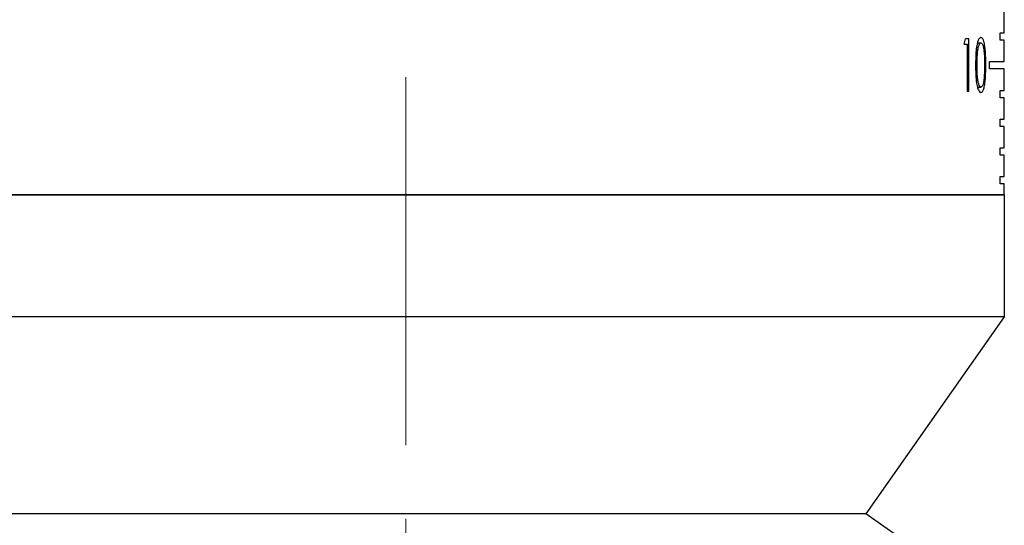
# Model space of a CAD drawing. Header units: inches. Extents: x 0.8 to 32, y -0.1 to 21.9.
# Tile 4 of 60: x 3.044 to 4.381, y 5.966 to 6.653. Entities that reach past the tile are written whole.
import ezdxf

# ---------------------------------------------------------------- set-up
doc = ezdxf.new("R2010")
doc.units = ezdxf.units.IN
doc.header["$MEASUREMENT"] = 0
doc.linetypes.add('CENTERX2', pattern=[0.8, 0.5, -0.1, 0.1, -0.1])

msp = doc.modelspace()

# ---------------------------------------------------------------- linework, layer by layer
at = {"color": 7, "linetype": 'CENTERX2', "lineweight": 18}
msp.add_line((3.5689, 16.9749), (3.5689, 4.7842), dxfattribs=at)
at = {"color": 7, "linetype": 'Continuous', "lineweight": 25}
for p, q in [((4.3813, 6.6349), (4.3813, 6.6639)), ((4.3759, 6.6349), (4.3813, 6.6349)), ((4.3759, 6.6249), (4.3759, 6.6349)), ((4.327, 6.6195), (4.3311, 6.6195)), ((4.3334, 6.6268), (4.3285, 6.6268)), ((4.3311, 6.6195), (4.3311, 6.5559)), ((4.3334, 6.5559), (4.3334, 6.6268)), ((4.345, 6.6213), (4.3497, 6.6213)), ((4.3813, 6.6249), (4.3759, 6.6249)), ((4.3813, 6.5959), (4.3813, 6.6249)), ((4.3614, 6.5959), (4.3813, 6.5959)), ((4.3614, 6.5859), (4.3614, 6.5959)), ((4.3546, 6.5913), (4.3562, 6.5913)), ((4.3813, 6.5859), (4.3614, 6.5859)), ((4.3813, 6.5569), (4.3813, 6.5859)), ((4.3311, 6.5559), (4.3334, 6.5559)), ((4.3449, 6.5613), (4.3497, 6.5613)), ((4.3759, 6.5569), (4.3813, 6.5569)), ((4.3759, 6.5469), (4.3759, 6.5569)), ((4.3813, 6.5469), (4.3759, 6.5469)), ((4.3813, 6.5179), (4.3813, 6.5469)), ((4.3759, 6.5179), (4.3813, 6.5179)), ((4.3759, 6.5079), (4.3759, 6.5179)), ((4.3813, 6.5079), (4.3759, 6.5079)), ((4.3813, 6.4789), (4.3813, 6.5079)), ((4.3759, 6.4789), (4.3813, 6.4789)), ((4.3759, 6.4689), (4.3759, 6.4789)), ((4.3813, 6.4689), (4.3759, 6.4689)), ((4.3813, 6.4399), (4.3813, 6.4689)), ((4.3759, 6.4399), (4.3813, 6.4399)), ((4.3759, 6.4299), (4.3759, 6.4399)), ((4.3813, 6.4299), (4.3759, 6.4299)), ((4.3813, 6.4149), (4.3813, 6.4299)), ((4.3814, 6.4149), (2.7564, 6.4149)), ((2.7564, 6.4149), (4.3813, 6.4149)), ((4.3814, 6.2494), (4.3814, 6.4149)), ((4.3814, 6.2494), (2.7989, 6.2494)), ((4.1939, 5.9819), (4.3814, 6.2494)), ((4.1939, 5.9819), (3.0184, 5.9819)), ((4.3114, 5.8991), (4.1932, 5.9819))]:
    msp.add_line(p, q, dxfattribs=at)
msp.add_ellipse((3.5689, 7.1303), major_axis=(0, 1.4198), ratio=0.572266, start_param=4.344363, end_param=4.349849, dxfattribs=at)
for points, knots in [([(4.3496, 6.6286), (4.3489, 6.6284), (4.3474, 6.6279), (4.3455, 6.6239), (4.3438, 6.6174), (4.3425, 6.6064), (4.3424, 6.5972), (4.3424, 6.5913)], [0, 0, 0, 0, 0.152889, 0.306514, 0.454315, 0.653411, 1, 1, 1, 1]), ([(4.3444, 6.5913), (4.3444, 6.5952), (4.3445, 6.602), (4.3451, 6.6106), (4.3463, 6.6165), (4.3477, 6.6201), (4.3489, 6.6212), (4.3496, 6.6213), (4.3497, 6.6213)], [0, 0, 0, 0, 0.294556, 0.515294, 0.669033, 0.823736, 0.972375, 1, 1, 1, 1]), ([(4.3562, 6.5913), (4.3562, 6.5976), (4.3561, 6.6069), (4.3548, 6.6185), (4.3532, 6.6251), (4.3513, 6.6282), (4.3501, 6.6285), (4.3496, 6.6286)], [0, 0, 0, 0, 0.367195, 0.551501, 0.737546, 0.89729, 1, 1, 1, 1]), ([(4.3497, 6.6213), (4.3502, 6.6211), (4.3512, 6.6207), (4.3526, 6.6175), (4.3537, 6.6119), (4.3545, 6.603), (4.3546, 6.5956), (4.3546, 6.5913)], [0, 0, 0, 0, 0.145547, 0.29152, 0.438581, 0.676199, 1, 1, 1, 1]), ([(4.3424, 6.5913), (4.3424, 6.5871), (4.3425, 6.5787), (4.3434, 6.5678), (4.3451, 6.5598), (4.347, 6.5554), (4.3486, 6.5541), (4.3495, 6.5541), (4.3496, 6.554)], [0, 0, 0, 0, 0.249531, 0.501376, 0.661684, 0.823114, 0.971629, 1, 1, 1, 1]), ([(4.3497, 6.5613), (4.3491, 6.5616), (4.348, 6.562), (4.3465, 6.5653), (4.3453, 6.5707), (4.3445, 6.5796), (4.3444, 6.5868), (4.3444, 6.5913)], [0, 0, 0, 0, 0.149399, 0.299348, 0.450017, 0.658244, 1, 1, 1, 1]), ([(4.3496, 6.554), (4.3503, 6.5543), (4.3517, 6.5548), (4.3535, 6.5588), (4.355, 6.5656), (4.3561, 6.5766), (4.3562, 6.5858), (4.3562, 6.5913)], [0, 0, 0, 0, 0.154202, 0.308822, 0.458883, 0.675617, 1, 1, 1, 1]), ([(4.3546, 6.5913), (4.3546, 6.5898), (4.3546, 6.5868), (4.3544, 6.5808), (4.3541, 6.5764), (4.3539, 6.5735)], [0, 0, 0, 0, 0.250216, 0.500526, 1, 1, 1, 1]), ([(4.3539, 6.5735), (4.3536, 6.5713), (4.3532, 6.5673), (4.3519, 6.5634), (4.3507, 6.5615), (4.3499, 6.5614), (4.3497, 6.5613)], [0, 0, 0, 0, 0.341395, 0.597913, 0.854359, 1, 1, 1, 1])]:
    msp.add_open_spline(points, degree=3, knots=knots, dxfattribs=at)

doc.saveas('drawing.dxf')
